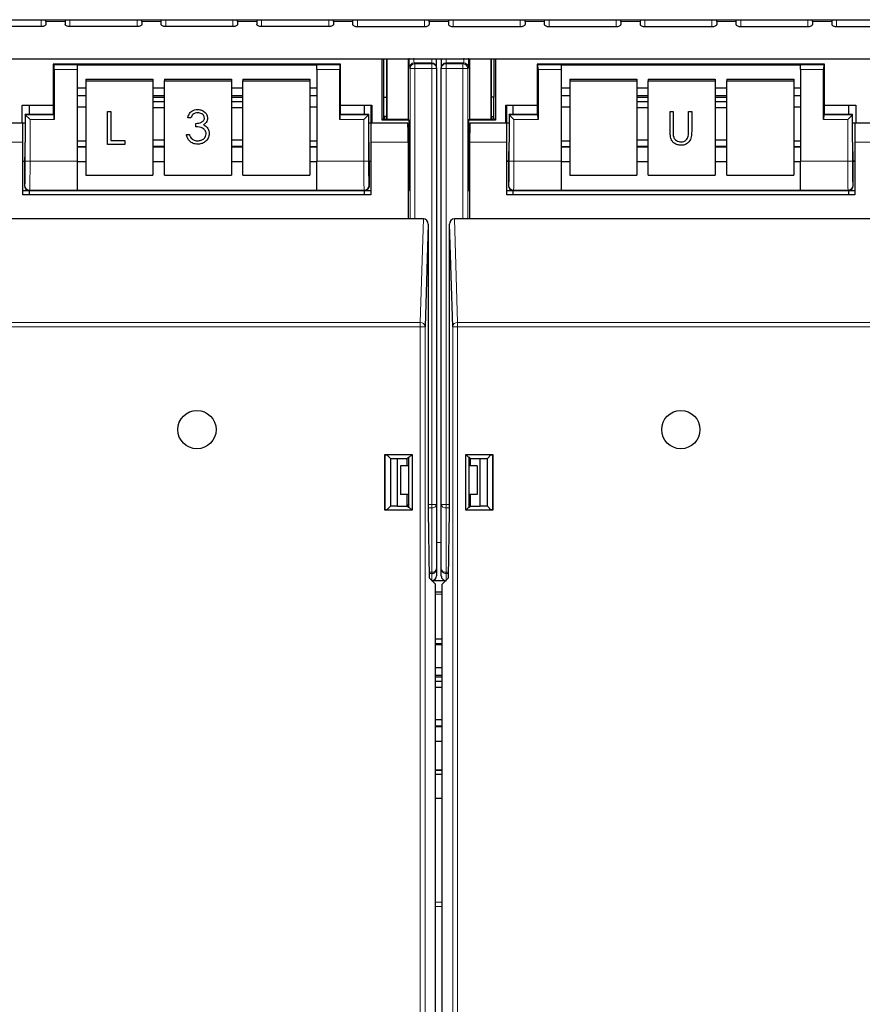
# Paper-space layout 'Blatt3' of a CAD drawing. Header units: millimetres. Extents: x 5 to 418, y 2 to 292.
# Tile 7 of 75: x 91 to 106, y 111 to 128. Entities that reach past the tile are written whole.
import ezdxf

# ---------------------------------------------------------------- set-up
doc = ezdxf.new("R2010")
doc.units = ezdxf.units.MM

psp = doc.layouts.new('Blatt3')

# ---------------------------------------------------------------- linework, layer by layer
at = {"color": 7, "linetype": 'Continuous', "lineweight": 25}
for p, q in [((71.2471, 128.1642), (125.0805, 128.1642)), ((91.3305, 128.133), (91.3305, 128.1642)), ((91.3305, 128.133), (91.3305, 128.0807)), ((91.6638, 128.1642), (91.6638, 128.133)), ((91.6638, 128.133), (91.6638, 128.0807)), ((92.9971, 128.133), (92.9971, 128.1642)), ((92.9971, 128.133), (92.9971, 128.0807)), ((93.3305, 128.1642), (93.3305, 128.133)), ((93.3305, 128.133), (93.3305, 128.0807)), ((94.6638, 128.133), (94.6638, 128.1642)), ((94.6638, 128.133), (94.6638, 128.0807)), ((94.9971, 128.1642), (94.9971, 128.133)), ((94.9971, 128.133), (94.9971, 128.0807)), ((96.3305, 128.133), (96.3305, 128.1642)), ((96.3305, 128.133), (96.3305, 128.0807)), ((96.6638, 128.1642), (96.6638, 128.133)), ((96.6638, 128.133), (96.6638, 128.0807)), ((97.9971, 128.133), (97.9971, 128.1642)), ((97.9971, 128.133), (97.9971, 128.0807)), ((98.3305, 128.1642), (98.3305, 128.133)), ((98.3305, 128.133), (98.3305, 128.0807)), ((99.6638, 128.133), (99.6638, 128.1642)), ((99.6638, 128.133), (99.6638, 128.0807)), ((99.9971, 128.1642), (99.9971, 128.133)), ((99.9971, 128.133), (99.9971, 128.0807)), ((101.3305, 128.133), (101.3305, 128.1642)), ((101.3305, 128.133), (101.3305, 128.0807)), ((101.6638, 128.1642), (101.6638, 128.133)), ((101.6638, 128.133), (101.6638, 128.0807)), ((102.9971, 128.133), (102.9971, 128.1642)), ((102.9971, 128.133), (102.9971, 128.0807)), ((103.3305, 128.1642), (103.3305, 128.133)), ((103.3305, 128.133), (103.3305, 128.0807)), ((104.6638, 128.133), (104.6638, 128.1642)), ((104.6638, 128.133), (104.6638, 128.0807)), ((104.9971, 128.1642), (104.9971, 128.133)), ((104.9971, 128.133), (104.9971, 128.0807)), ((91.2471, 128.0454), (90.0805, 128.0454)), ((92.9138, 128.0454), (91.7471, 128.0454)), ((94.5805, 128.0454), (93.4138, 128.0454)), ((96.2471, 128.0454), (95.0805, 128.0454)), ((96.7471, 128.0454), (97.9138, 128.0454)), ((98.4138, 128.0454), (99.5805, 128.0454)), ((100.0805, 128.0454), (101.2471, 128.0454)), ((101.7471, 128.0454), (102.9138, 128.0454)), ((103.4138, 128.0454), (104.5805, 128.0454)), ((105.0805, 128.0454), (106.2471, 128.0454)), ((75.3305, 127.4819), (120.9971, 127.4819)), ((97.1775, 126.4152), (97.1775, 127.4819)), ((97.2055, 126.815), (97.2055, 127.4819)), ((97.2504, 127.4819), (97.2504, 126.4341)), ((97.2592, 127.4819), (97.2592, 126.4341)), ((97.6289, 127.4819), (97.6289, 126.4334)), ((98.1221, 127.3287), (98.1221, 127.4819)), ((98.2055, 127.4819), (98.2055, 127.3287)), ((98.6987, 127.4819), (98.6987, 126.4334)), ((99.0684, 127.4819), (99.0684, 126.4341)), ((99.0772, 126.4341), (99.0772, 127.4819)), ((99.1221, 127.4819), (99.1221, 126.815)), ((99.15, 127.4819), (99.15, 126.4152)), ((91.4555, 127.3931), (91.4555, 126.6771)), ((91.47, 127.3786), (91.4555, 127.3931)), ((96.4555, 127.3931), (91.4555, 127.3931)), ((91.4715, 127.2952), (91.4715, 126.4286)), ((91.8721, 127.38), (96.0388, 127.38)), ((91.8721, 127.38), (91.8721, 127.3786)), ((91.8721, 127.3786), (91.8721, 127.2952)), ((91.8721, 127.2952), (91.8721, 125.7005)), ((96.0388, 127.38), (96.0388, 127.3786)), ((96.0388, 127.2952), (96.0388, 127.3786)), ((96.0388, 127.2952), (96.0388, 125.7005)), ((96.4395, 126.4286), (96.4395, 127.2952)), ((96.4409, 127.3786), (96.4555, 127.3931)), ((96.4555, 126.6771), (96.4555, 127.3931)), ((98.1221, 127.3287), (98.1221, 127.3156)), ((98.1221, 127.3156), (98.1221, 119.7322)), ((98.2055, 127.3156), (98.2055, 127.3287)), ((98.2055, 119.7322), (98.2055, 127.3156)), ((99.8721, 127.3931), (99.8721, 126.6771)), ((99.8867, 127.3786), (99.8721, 127.3931)), ((104.8721, 127.3931), (99.8721, 127.3931)), ((99.8881, 127.2952), (99.8881, 126.4286)), ((100.2888, 127.38), (104.4555, 127.38)), ((100.2888, 127.38), (100.2888, 127.3786)), ((100.2888, 127.3786), (100.2888, 127.2952)), ((100.2888, 127.2952), (100.2888, 125.7005)), ((104.4555, 127.38), (104.4555, 127.3786)), ((104.4555, 127.2952), (104.4555, 127.3786)), ((104.4555, 127.2952), (104.4555, 125.7005)), ((104.8561, 126.4286), (104.8561, 127.2952)), ((104.8576, 127.3786), (104.8721, 127.3931)), ((104.8721, 126.6771), (104.8721, 127.3931)), ((92.0221, 127.1282), (93.1888, 127.1282)), ((92.0221, 127.1282), (92.0221, 127.0993)), ((92.0221, 127.0993), (93.1888, 127.0993)), ((92.0221, 127.0993), (92.0221, 125.4579)), ((93.1888, 127.1282), (93.1888, 127.0993)), ((93.1888, 127.0993), (93.1888, 125.4579)), ((93.3888, 127.1282), (94.5555, 127.1282)), ((93.3888, 127.1282), (93.3888, 127.0993)), ((93.3888, 127.0993), (94.5555, 127.0993)), ((93.3888, 125.4579), (93.3888, 127.0993)), ((94.5555, 127.1282), (94.5555, 127.0993)), ((94.5555, 127.0993), (94.5555, 125.4579)), ((94.7555, 127.1282), (95.9221, 127.1282)), ((94.7555, 127.1282), (94.7555, 127.0993)), ((94.7555, 127.0993), (95.9221, 127.0993)), ((94.7555, 125.4579), (94.7555, 127.0993)), ((95.9221, 127.1282), (95.9221, 127.0993)), ((95.9221, 127.0993), (95.9221, 125.4579)), ((100.4388, 127.1282), (100.4388, 127.0993)), ((100.4388, 127.1282), (101.6055, 127.1282)), ((100.4388, 127.0993), (101.6055, 127.0993)), ((100.4388, 127.0993), (100.4388, 125.4579)), ((101.6055, 127.1282), (101.6055, 127.0993)), ((101.6055, 127.0993), (101.6055, 125.4579)), ((101.8055, 127.1282), (102.9721, 127.1282)), ((101.8055, 127.1282), (101.8055, 127.0993)), ((101.8055, 127.0993), (102.9721, 127.0993)), ((101.8055, 125.4579), (101.8055, 127.0993)), ((102.9721, 127.1282), (102.9721, 127.0993)), ((102.9721, 127.0993), (102.9721, 125.4579)), ((103.1721, 127.1282), (104.3388, 127.1282)), ((103.1721, 127.1282), (103.1721, 127.0993)), ((103.1721, 127.0993), (104.3388, 127.0993)), ((103.1721, 125.4579), (103.1721, 127.0993)), ((104.3388, 127.1282), (104.3388, 127.0993)), ((104.3388, 127.0993), (104.3388, 125.4579)), ((91.8721, 126.98), (92.0221, 126.98)), ((93.1888, 126.98), (93.3888, 126.98)), ((94.5555, 126.98), (94.7555, 126.98)), ((95.9221, 126.98), (96.0388, 126.98)), ((100.2888, 126.98), (100.4388, 126.98)), ((101.6055, 126.98), (101.8055, 126.98)), ((102.9721, 126.98), (103.1721, 126.98)), ((104.3388, 126.98), (104.4555, 126.98)), ((91.8721, 126.8464), (92.0221, 126.8464)), ((93.1888, 126.8464), (93.3888, 126.8464)), ((93.3888, 126.8134), (93.1888, 126.8134)), ((94.5555, 126.8464), (94.7555, 126.8464)), ((94.7555, 126.8134), (94.5555, 126.8134)), ((95.9221, 126.8464), (96.0388, 126.8464)), ((97.2072, 126.4449), (97.2055, 126.815)), ((97.2055, 126.815), (97.2504, 126.815)), ((99.1221, 126.815), (99.0772, 126.815)), ((99.1204, 126.4449), (99.1221, 126.815)), ((100.2888, 126.8464), (100.4388, 126.8464)), ((101.6055, 126.8464), (101.8055, 126.8464)), ((101.8055, 126.8134), (101.6055, 126.8134)), ((102.9721, 126.8464), (103.1721, 126.8464)), ((103.1721, 126.8134), (102.9721, 126.8134)), ((104.3388, 126.8464), (104.4555, 126.8464)), ((90.9138, 126.6771), (91.4555, 126.6771)), ((90.9138, 126.3672), (90.9138, 126.6771)), ((91.0388, 126.6771), (91.0388, 126.5145)), ((91.4555, 126.6771), (91.4555, 126.5265)), ((91.8721, 126.6478), (92.0221, 126.6478)), ((92.3974, 126.5691), (92.458, 126.5691)), ((92.3974, 126.5688), (92.3974, 126.5691)), ((92.3974, 126.5688), (92.458, 126.5688)), ((92.3974, 125.9944), (92.3974, 126.5688)), ((92.458, 126.5688), (92.458, 126.5691)), ((92.458, 126.5688), (92.458, 126.0615)), ((93.3888, 126.7374), (93.1888, 126.7374)), ((93.1888, 126.6349), (93.3888, 126.6349)), ((93.9687, 126.6027), (93.9687, 126.603)), ((94.7555, 126.7374), (94.5555, 126.7374)), ((94.5555, 126.6349), (94.7555, 126.6349)), ((95.9221, 126.6478), (96.0388, 126.6478)), ((96.4555, 126.5265), (96.4555, 126.6771)), ((96.4555, 126.6771), (96.9971, 126.6771)), ((96.8721, 126.5145), (96.8721, 126.6771)), ((96.9858, 126.3672), (96.9858, 126.6771)), ((96.9971, 126.6771), (96.9971, 126.3672)), ((99.3305, 126.6771), (99.8721, 126.6771)), ((99.3305, 126.3672), (99.3305, 126.6771)), ((99.3418, 126.6771), (99.3418, 126.3672)), ((99.4555, 126.5145), (99.4555, 126.6771)), ((99.8721, 126.6771), (99.8721, 126.5265)), ((100.2888, 126.6478), (100.4388, 126.6478)), ((101.8055, 126.7374), (101.6055, 126.7374)), ((101.6055, 126.6349), (101.8055, 126.6349)), ((102.1867, 126.5691), (102.239, 126.5691)), ((102.1867, 126.5688), (102.1867, 126.5691)), ((102.1867, 126.5688), (102.239, 126.5688)), ((102.1867, 126.2219), (102.1867, 126.5688)), ((102.239, 126.5688), (102.239, 126.5691)), ((102.239, 126.5688), (102.239, 126.2246)), ((102.5082, 126.5691), (102.5606, 126.5691)), ((102.5082, 126.5688), (102.5082, 126.5691)), ((102.5082, 126.2246), (102.5082, 126.5688)), ((102.5082, 126.5688), (102.5606, 126.5688)), ((102.5606, 126.5688), (102.5606, 126.5691)), ((102.5606, 126.5688), (102.5606, 126.2219)), ((103.1721, 126.7374), (102.9721, 126.7374)), ((102.9721, 126.6349), (103.1721, 126.6349)), ((104.3388, 126.6478), (104.4555, 126.6478)), ((104.8721, 126.5265), (104.8721, 126.6771)), ((104.8721, 126.6771), (105.4138, 126.6771)), ((105.2888, 126.6771), (105.2888, 126.5145)), ((105.4138, 126.6771), (105.4138, 126.3672)), ((91.4555, 126.5145), (90.9674, 126.5145)), ((90.97, 126.5119), (90.9674, 126.5145)), ((90.9674, 126.5145), (90.9674, 126.0339)), ((91.0533, 126.4286), (90.97, 126.5119)), ((91.47, 126.5119), (91.4555, 126.5265)), ((91.4555, 126.5265), (91.4555, 126.5145)), ((93.7951, 126.4554), (93.7951, 126.4557)), ((93.8474, 126.4554), (93.7951, 126.4554)), ((94.1391, 126.4534), (94.1391, 126.4537)), ((96.4409, 126.5119), (96.4555, 126.5265)), ((96.4555, 126.5145), (96.4555, 126.5265)), ((96.9435, 126.5145), (96.4555, 126.5145)), ((96.9409, 126.5119), (96.8576, 126.4286)), ((96.9409, 126.5119), (96.9435, 126.5145)), ((96.9435, 126.0339), (96.9435, 126.5145)), ((97.1775, 126.4152), (97.2072, 126.4449)), ((97.6471, 126.4152), (97.1775, 126.4152)), ((97.2072, 126.4449), (97.2197, 126.4449)), ((97.2199, 126.4832), (97.2197, 126.4449)), ((97.2197, 126.4449), (97.2305, 126.4341)), ((97.2504, 126.4832), (97.2199, 126.4832)), ((97.2305, 126.4341), (97.6282, 126.4341)), ((97.6471, 126.4152), (97.6282, 126.4341)), ((97.6471, 125.1931), (97.6471, 126.4152)), ((98.6994, 126.4341), (98.6805, 126.4152)), ((98.6805, 126.4152), (98.6805, 125.1931)), ((99.15, 126.4152), (98.6805, 126.4152)), ((98.6994, 126.4341), (99.0971, 126.4341)), ((99.0772, 126.4832), (99.1077, 126.4832)), ((99.0971, 126.4341), (99.1079, 126.4449)), ((99.1077, 126.4832), (99.1079, 126.4449)), ((99.1204, 126.4449), (99.1079, 126.4449)), ((99.15, 126.4152), (99.1204, 126.4449)), ((99.384, 126.5145), (99.384, 126.0339)), ((99.3867, 126.5119), (99.384, 126.5145)), ((99.8721, 126.5145), (99.384, 126.5145)), ((99.47, 126.4286), (99.3867, 126.5119)), ((99.8867, 126.5119), (99.8721, 126.5265)), ((99.8721, 126.5265), (99.8721, 126.5145)), ((104.8576, 126.5119), (104.8721, 126.5265)), ((104.8721, 126.5145), (104.8721, 126.5265)), ((105.3602, 126.5145), (104.8721, 126.5145)), ((105.3576, 126.5119), (105.2742, 126.4286)), ((105.3576, 126.5119), (105.3602, 126.5145)), ((105.3602, 126.0339), (105.3602, 126.5145)), ((90.9305, 126.3672), (90.288, 126.3672)), ((90.9674, 126.3672), (90.9305, 126.3672)), ((90.9305, 126.0339), (90.9305, 126.3672)), ((93.9372, 126.3596), (93.9372, 126.3599)), ((93.9372, 126.3007), (93.9372, 126.3596)), ((94.1342, 126.2862), (94.1342, 126.2865)), ((96.9805, 126.3672), (96.9435, 126.3672)), ((96.9805, 126.3672), (96.9805, 126.0339)), ((97.6229, 126.3672), (96.9805, 126.3672)), ((99.3471, 126.3672), (98.7047, 126.3672)), ((99.384, 126.3672), (99.3471, 126.3672)), ((99.3471, 126.0339), (99.3471, 126.3672)), ((105.3971, 126.3672), (105.3602, 126.3672)), ((105.3971, 126.3672), (105.3971, 126.0339)), ((106.0396, 126.3672), (105.3971, 126.3672)), ((92.458, 126.0618), (92.7005, 126.0618)), ((92.458, 126.0615), (92.7005, 126.0615)), ((92.7005, 126.0615), (92.7005, 126.0618)), ((92.7005, 126.0615), (92.7005, 125.9944)), ((93.3888, 126.067), (93.1888, 126.067)), ((93.7727, 126.1684), (93.825, 126.1684)), ((93.7727, 126.1682), (93.7727, 126.1684)), ((93.7727, 126.1682), (93.825, 126.1682)), ((93.825, 126.1682), (93.825, 126.1684)), ((93.8707, 126.0888), (93.8707, 126.089)), ((93.9682, 126.0577), (93.9682, 126.058)), ((94.169, 126.1842), (94.169, 126.1844)), ((94.7555, 126.067), (94.5555, 126.067)), ((101.8055, 126.067), (101.6055, 126.067)), ((102.2413, 126.1482), (102.2413, 126.1485)), ((102.5023, 126.1354), (102.5023, 126.1357)), ((103.1721, 126.067), (102.9721, 126.067)), ((90.9305, 125.1172), (90.9305, 126.0339)), ((92.0221, 126.0495), (91.8721, 126.0495)), ((92.0221, 125.9529), (91.8721, 125.9529)), ((92.7005, 125.9944), (92.3974, 125.9944)), ((93.1888, 125.9645), (93.3888, 125.9645)), ((93.3888, 125.9529), (93.1888, 125.9529)), ((94.5555, 125.9645), (94.7555, 125.9645)), ((94.7555, 125.9529), (94.5555, 125.9529)), ((96.0388, 126.0495), (95.9221, 126.0495)), ((96.0388, 125.9529), (95.9221, 125.9529)), ((96.9805, 126.0339), (96.9805, 125.1172)), ((97.6287, 126.0339), (97.6287, 124.7006)), ((98.6988, 126.0339), (98.6988, 124.7006)), ((99.3471, 125.1172), (99.3471, 126.0339)), ((100.4388, 126.0495), (100.2888, 126.0495)), ((100.4388, 125.9529), (100.2888, 125.9529)), ((101.6055, 125.9645), (101.8055, 125.9645)), ((101.8055, 125.9529), (101.6055, 125.9529)), ((102.3764, 126.0385), (102.3764, 126.0388)), ((102.9721, 125.9645), (103.1721, 125.9645)), ((103.1721, 125.9529), (102.9721, 125.9529)), ((104.4555, 126.0495), (104.3388, 126.0495)), ((104.4555, 125.9529), (104.3388, 125.9529)), ((105.3971, 126.0339), (105.3971, 125.1172)), ((90.9305, 125.7006), (90.9616, 125.7006)), ((90.9555, 125.7006), (90.9555, 125.2764)), ((91.8721, 125.7005), (91.8721, 125.2006)), ((91.8721, 125.6976), (92.0221, 125.6976)), ((93.1888, 125.6976), (93.3888, 125.6976)), ((94.5555, 125.6976), (94.7555, 125.6976)), ((95.9221, 125.6976), (96.0388, 125.6976)), ((96.0388, 125.2006), (96.0388, 125.7005)), ((96.9493, 125.7006), (96.9805, 125.7006)), ((96.9555, 125.2764), (96.9555, 125.7006)), ((99.3471, 125.7006), (99.3782, 125.7006)), ((99.3721, 125.7006), (99.3471, 125.7006)), ((99.3721, 125.7006), (99.3721, 125.2764)), ((100.2888, 125.7005), (100.2888, 125.2006)), ((100.2888, 125.6976), (100.4388, 125.6976)), ((101.6055, 125.6976), (101.8055, 125.6976)), ((102.9721, 125.6976), (103.1721, 125.6976)), ((104.3388, 125.6976), (104.4555, 125.6976)), ((104.4555, 125.2006), (104.4555, 125.7005)), ((105.366, 125.7006), (105.3971, 125.7006)), ((105.3721, 125.2764), (105.3721, 125.7006)), ((105.3971, 125.7006), (105.3721, 125.7006)), ((92.0221, 125.4579), (93.1888, 125.4579)), ((93.3888, 125.4579), (94.5555, 125.4579)), ((94.7555, 125.4579), (95.9221, 125.4579)), ((100.4388, 125.4579), (101.6055, 125.4579)), ((101.8055, 125.4579), (102.9721, 125.4579)), ((103.1721, 125.4579), (104.3388, 125.4579)), ((91.8721, 125.2006), (91.8721, 125.1995)), ((91.8721, 125.1995), (96.0388, 125.1995)), ((96.0388, 125.2006), (96.0388, 125.1995)), ((100.2888, 125.2006), (100.2888, 125.1995)), ((100.2888, 125.1995), (104.4555, 125.1995)), ((104.4555, 125.2006), (104.4555, 125.1995)), ((90.9305, 125.1931), (91.0388, 125.1931)), ((96.9805, 125.1172), (90.9305, 125.1172)), ((91.0388, 125.1931), (91.0388, 125.1172)), ((91.0388, 125.1931), (96.8721, 125.1931)), ((96.8721, 125.1172), (96.8721, 125.1931)), ((96.8721, 125.1931), (96.9805, 125.1931)), ((97.6287, 125.1931), (97.6471, 125.1931)), ((98.6805, 125.1931), (98.6988, 125.1931)), ((99.3471, 125.1931), (99.4554, 125.1931)), ((105.3971, 125.1172), (99.3471, 125.1172)), ((99.4554, 125.1931), (105.2888, 125.1931)), ((99.4555, 125.1172), (99.4555, 125.1931)), ((105.2888, 125.1931), (105.2888, 125.1172)), ((105.2888, 125.1931), (105.3971, 125.1931)), ((97.6287, 124.7006), (90.2822, 124.7006)), ((97.8948, 124.7006), (97.6287, 124.7006)), ((98.6988, 124.7006), (98.4327, 124.7006)), ((106.0454, 124.7006), (98.6988, 124.7006)), ((97.9775, 124.6052), (97.9236, 122.8242)), ((97.9775, 124.6052), (97.9775, 119.6172)), ((98.404, 122.8242), (98.3501, 124.6052)), ((98.3501, 119.6172), (98.3501, 124.6052)), ((97.2264, 120.6028), (97.6977, 120.6028)), ((97.2264, 119.6316), (97.2264, 120.6028)), ((97.2264, 120.6028), (97.2323, 120.597)), ((97.2323, 120.597), (97.2577, 120.597)), ((97.2323, 119.6374), (97.2323, 120.597)), ((97.3209, 120.5339), (97.2577, 120.597)), ((97.6977, 120.6028), (97.6424, 120.5476)), ((97.6977, 120.6028), (97.6977, 119.6316)), ((98.6299, 119.6316), (98.6299, 120.6028)), ((98.6299, 120.6028), (99.1011, 120.6028)), ((98.6299, 120.6028), (98.6852, 120.5476)), ((99.0699, 120.597), (99.0067, 120.5339)), ((99.0699, 120.597), (99.0953, 120.597)), ((99.1011, 120.6028), (99.0953, 120.597)), ((99.0953, 120.597), (99.0953, 119.6374)), ((99.1011, 120.6028), (99.1011, 119.6316)), ((97.3209, 120.5339), (97.4455, 120.5339)), ((97.3209, 120.5339), (97.3209, 119.7006)), ((97.4455, 120.5339), (97.6121, 120.531)), ((97.4455, 119.7006), (97.4455, 120.5339)), ((97.4971, 120.4059), (97.4971, 119.9059)), ((97.6424, 120.4059), (97.4971, 120.4059)), ((97.6287, 120.5476), (97.6121, 120.531)), ((97.6121, 120.4059), (97.6121, 120.531)), ((97.6424, 120.5476), (97.6287, 120.5476)), ((97.6424, 119.6869), (97.6424, 120.5476)), ((98.6852, 120.5476), (98.6852, 119.6869)), ((98.6988, 120.5476), (98.6852, 120.5476)), ((98.8305, 120.4059), (98.6852, 120.4059)), ((98.6988, 120.5476), (98.7154, 120.531)), ((98.7154, 120.531), (98.8821, 120.5339)), ((98.7154, 120.4059), (98.7154, 120.531)), ((98.8305, 120.4059), (98.8305, 119.9059)), ((98.8821, 120.5339), (99.0067, 120.5339)), ((98.8821, 119.7006), (98.8821, 120.5339)), ((99.0067, 119.7006), (99.0067, 120.5339)), ((97.6424, 119.9059), (97.4971, 119.9059)), ((97.6121, 119.7035), (97.6121, 119.9059)), ((98.8305, 119.9059), (98.6852, 119.9059)), ((98.7154, 119.7035), (98.7154, 119.9059)), ((97.6424, 119.7344), (97.6121, 119.7042)), ((98.1221, 119.7322), (98.1221, 118.6137)), ((98.2055, 118.6137), (98.2055, 119.7322)), ((98.7154, 119.7042), (98.6852, 119.7344)), ((97.2264, 119.6316), (97.2323, 119.6374)), ((97.6977, 119.6316), (97.2264, 119.6316)), ((97.2577, 119.6374), (97.2323, 119.6374)), ((97.2577, 119.6374), (97.3209, 119.7006)), ((97.4455, 119.7006), (97.3209, 119.7006)), ((97.4455, 119.7006), (97.6121, 119.7035)), ((97.6121, 119.7035), (97.6287, 119.6869)), ((97.6287, 119.6869), (97.6424, 119.6869)), ((97.6977, 119.6316), (97.6424, 119.6869)), ((97.9775, 119.6172), (97.9978, 118.4535)), ((98.3298, 118.4535), (98.3501, 119.6172)), ((98.6299, 119.6316), (98.6852, 119.6869)), ((99.1011, 119.6316), (98.6299, 119.6316)), ((98.6852, 119.6869), (98.6988, 119.6869)), ((98.7154, 119.7035), (98.6988, 119.6869)), ((98.7154, 119.7035), (98.8821, 119.7006)), ((99.0067, 119.7006), (98.8821, 119.7006)), ((99.0067, 119.7006), (99.0699, 119.6374)), ((99.0953, 119.6374), (99.0699, 119.6374)), ((99.1011, 119.6316), (99.0953, 119.6374)), ((98.1221, 118.6137), (98.1221, 118.4893)), ((98.2055, 118.4893), (98.2055, 118.6137)), ((98.1055, 118.3458), (97.9978, 118.4535)), ((98.2822, 118.4059), (98.0454, 118.4059)), ((98.2221, 118.3458), (98.3298, 118.4535)), ((98.1055, 104.7839), (98.1055, 118.3458)), ((98.2221, 118.2059), (98.1055, 118.2059)), ((98.2221, 104.7839), (98.2221, 118.3458)), ((98.1055, 117.3933), (98.2221, 117.3933)), ((98.2221, 117.3098), (98.1055, 117.3098)), ((98.1055, 117.2967), (98.2221, 117.2967)), ((98.1055, 116.8967), (98.2221, 116.8967)), ((98.1055, 116.763), (98.2221, 116.763)), ((98.2221, 116.7301), (98.1055, 116.7301)), ((98.2221, 116.6541), (98.1055, 116.6541)), ((98.1055, 116.5516), (98.2221, 116.5516)), ((98.2221, 115.9837), (98.1055, 115.9837)), ((98.1055, 115.8812), (98.2221, 115.8812)), ((98.2221, 115.8695), (98.1055, 115.8695)), ((98.1055, 115.6143), (98.2221, 115.6143)), ((98.1055, 115.1162), (98.2221, 115.1162)), ((98.1055, 115.1098), (98.2221, 115.1098)), ((98.2221, 115.0339), (98.1055, 115.0339)), ((98.2221, 114.6172), (98.1055, 114.6172))]:
    psp.add_line(p, q, dxfattribs=at)
at = {"color": 7, "linetype": 'Continuous', "lineweight": 18}
for p, q in [((91.2471, 128.1642), (91.2471, 128.0454)), ((91.3305, 128.133), (91.6638, 128.133)), ((91.7471, 128.1642), (91.7471, 128.0454)), ((92.9138, 128.1642), (92.9138, 128.0454)), ((92.9971, 128.133), (93.3305, 128.133)), ((93.4138, 128.1642), (93.4138, 128.0454)), ((94.5805, 128.1642), (94.5805, 128.0454)), ((94.6638, 128.133), (94.9971, 128.133)), ((95.0805, 128.1642), (95.0805, 128.0454)), ((96.2471, 128.1642), (96.2471, 128.0454)), ((96.3305, 128.133), (96.6638, 128.133)), ((96.7471, 128.1642), (96.7471, 128.0454)), ((97.9138, 128.1642), (97.9138, 128.0454)), ((97.9971, 128.133), (98.3305, 128.133)), ((98.4138, 128.1642), (98.4138, 128.0454)), ((99.5805, 128.1642), (99.5805, 128.0454)), ((99.6638, 128.133), (99.9971, 128.133)), ((100.0805, 128.1642), (100.0805, 128.0454)), ((101.2471, 128.1642), (101.2471, 128.0454)), ((101.3305, 128.133), (101.6638, 128.133)), ((101.7471, 128.1642), (101.7471, 128.0454)), ((102.9138, 128.1642), (102.9138, 128.0454)), ((102.9971, 128.133), (103.3305, 128.133)), ((103.4138, 128.1642), (103.4138, 128.0454)), ((104.5805, 128.1642), (104.5805, 128.0454)), ((104.6638, 128.133), (104.9971, 128.133)), ((105.0805, 128.1642), (105.0805, 128.0454)), ((98.0388, 127.412), (98.0388, 127.4819)), ((98.2888, 127.4819), (98.2888, 127.412)), ((91.47, 127.3786), (91.8721, 127.3786)), ((91.8721, 127.2952), (91.4715, 127.2952)), ((96.0388, 127.3786), (96.4409, 127.3786)), ((96.4395, 127.2952), (96.0388, 127.2952)), ((97.6624, 127.3156), (97.6492, 127.3287)), ((97.7457, 127.3156), (97.6624, 127.3156)), ((97.6624, 124.7006), (97.6624, 127.3156)), ((97.7325, 127.412), (97.7457, 127.3989)), ((98.0388, 127.412), (97.7325, 127.412)), ((97.7457, 127.3156), (97.7457, 127.3989)), ((97.7457, 127.3989), (98.0388, 127.3989)), ((97.7457, 127.3156), (97.7457, 124.7006)), ((98.0388, 127.3156), (97.7457, 127.3156)), ((98.0388, 127.3989), (98.0388, 127.412)), ((98.0388, 127.3156), (98.0388, 127.3989)), ((98.0388, 119.7322), (98.0388, 127.3156)), ((98.1221, 127.3156), (98.0388, 127.3156)), ((98.2888, 127.3156), (98.2055, 127.3156)), ((98.2888, 127.412), (98.2888, 127.3989)), ((98.595, 127.412), (98.2888, 127.412)), ((98.2888, 127.3989), (98.5819, 127.3989)), ((98.2888, 127.3989), (98.2888, 127.3156)), ((98.2888, 127.3156), (98.2888, 119.7322)), ((98.5819, 127.3156), (98.2888, 127.3156)), ((98.5819, 127.3989), (98.595, 127.412)), ((98.5819, 127.3989), (98.5819, 127.3156)), ((98.5819, 124.7006), (98.5819, 127.3156)), ((98.6652, 127.3156), (98.5819, 127.3156)), ((98.6784, 127.3287), (98.6652, 127.3156)), ((98.6652, 127.3156), (98.6652, 124.7006)), ((99.8867, 127.3786), (100.2888, 127.3786)), ((100.2888, 127.2952), (99.8881, 127.2952)), ((104.4555, 127.3786), (104.8576, 127.3786)), ((104.8561, 127.2952), (104.4555, 127.2952)), ((91.8721, 126.8484), (92.0221, 126.8484)), ((93.1888, 126.8484), (93.3888, 126.8484)), ((94.5555, 126.8484), (94.7555, 126.8484)), ((95.9221, 126.8484), (96.0388, 126.8484)), ((100.2888, 126.8484), (100.4388, 126.8484)), ((101.6055, 126.8484), (101.8055, 126.8484)), ((102.9721, 126.8484), (103.1721, 126.8484)), ((104.3388, 126.8484), (104.4555, 126.8484)), ((90.97, 125.7005), (90.97, 126.5119)), ((90.97, 126.5119), (91.47, 126.5119)), ((91.0533, 126.4286), (91.0533, 125.7005)), ((91.4715, 126.4286), (91.0533, 126.4286)), ((96.8576, 126.4286), (96.4395, 126.4286)), ((96.4409, 126.5119), (96.9409, 126.5119)), ((96.8576, 125.7005), (96.8576, 126.4286)), ((96.9409, 126.5119), (96.9409, 125.7005)), ((99.3867, 125.7005), (99.3867, 126.5119)), ((99.3867, 126.5119), (99.8867, 126.5119)), ((99.47, 126.4286), (99.47, 125.7005)), ((99.8881, 126.4286), (99.47, 126.4286)), ((105.2742, 126.4286), (104.8561, 126.4286)), ((104.8576, 126.5119), (105.3576, 126.5119)), ((105.2742, 125.7005), (105.2742, 126.4286)), ((105.3576, 126.5119), (105.3576, 125.7005)), ((90.9305, 126.0339), (90.2822, 126.0339)), ((91.8721, 125.9451), (92.0221, 125.9451)), ((93.1888, 125.9451), (93.3888, 125.9451)), ((94.5555, 125.9451), (94.7555, 125.9451)), ((95.9221, 125.9451), (96.0388, 125.9451)), ((97.6287, 126.0339), (96.9805, 126.0339)), ((99.3471, 126.0339), (98.6988, 126.0339)), ((100.2888, 125.9451), (100.4388, 125.9451)), ((101.6055, 125.9451), (101.8055, 125.9451)), ((102.9721, 125.9451), (103.1721, 125.9451)), ((104.3388, 125.9451), (104.4555, 125.9451)), ((106.0454, 126.0339), (105.3971, 126.0339)), ((91.0533, 125.7005), (90.97, 125.7005)), ((91.0533, 125.7005), (91.8721, 125.7005)), ((96.0388, 125.7005), (96.8576, 125.7005)), ((96.9409, 125.7005), (96.8576, 125.7005)), ((99.47, 125.7005), (99.3867, 125.7005)), ((99.47, 125.7005), (100.2888, 125.7005)), ((104.4555, 125.7005), (105.2742, 125.7005)), ((105.3576, 125.7005), (105.2742, 125.7005)), ((90.9555, 125.2764), (90.9629, 125.2839)), ((91.0462, 125.2006), (91.0388, 125.1931)), ((91.8721, 125.2006), (91.0462, 125.2006)), ((96.8647, 125.2006), (96.0388, 125.2006)), ((96.8721, 125.1931), (96.8647, 125.2006)), ((96.948, 125.2839), (96.9555, 125.2764)), ((99.3721, 125.2764), (99.3795, 125.2839)), ((99.4629, 125.2006), (99.4554, 125.1931)), ((100.2888, 125.2006), (99.4629, 125.2006)), ((105.2814, 125.2006), (104.4555, 125.2006)), ((105.2888, 125.1931), (105.2814, 125.2006)), ((105.3647, 125.2839), (105.3721, 125.2764)), ((97.8403, 122.8963), (97.8948, 124.7006)), ((98.4327, 124.7006), (98.4873, 122.8963)), ((90.0706, 122.8963), (97.8403, 122.8963)), ((97.8403, 122.8242), (90.0706, 122.8242)), ((97.8403, 122.8242), (97.8403, 122.8963)), ((97.8403, 104.6021), (97.8403, 122.8242)), ((97.8403, 122.8242), (97.9236, 122.8242)), ((97.9236, 122.8242), (97.9236, 104.6021)), ((98.4873, 122.8242), (98.404, 122.8242)), ((98.404, 104.6021), (98.404, 122.8242)), ((98.4873, 122.8242), (98.4873, 122.8963)), ((98.4873, 122.8963), (106.257, 122.8963)), ((98.4873, 122.8242), (98.4873, 104.6021)), ((106.257, 122.8242), (98.4873, 122.8242)), ((97.9775, 119.7322), (98.0388, 119.7322)), ((98.1221, 119.7322), (98.0388, 119.7322)), ((98.0388, 119.6733), (98.0388, 119.7322)), ((98.2888, 119.7322), (98.2055, 119.7322)), ((98.2888, 119.7322), (98.3501, 119.7322)), ((98.2888, 119.7322), (98.2888, 119.6733)), ((98.0388, 119.6733), (97.9775, 119.6733)), ((98.0388, 118.5548), (98.0388, 119.6733)), ((98.3501, 119.6733), (98.2888, 119.6733)), ((98.2888, 119.6733), (98.2888, 118.5548)), ((98.1221, 119.0726), (98.2055, 119.0726)), ((97.996, 118.5548), (98.0388, 118.5548)), ((98.0388, 118.5304), (97.9964, 118.5304)), ((98.0388, 118.5304), (98.0388, 118.5548)), ((98.0388, 118.4125), (98.0388, 118.5304)), ((98.2888, 118.5548), (98.3316, 118.5548)), ((98.2888, 118.5548), (98.2888, 118.5304)), ((98.3312, 118.5304), (98.2888, 118.5304)), ((98.2888, 118.5304), (98.2888, 118.4125)), ((98.2221, 118.1741), (98.1055, 118.1741)), ((98.1055, 116.7651), (98.2221, 116.7651)), ((98.1055, 115.8617), (98.2221, 115.8617)), ((98.1055, 112.813), (98.2221, 112.813)), ((98.2221, 112.7408), (98.1055, 112.7408))]:
    psp.add_line(p, q, dxfattribs=at)
at = {"color": 7, "linetype": 'Continuous', "lineweight": 25, "flags": 128}
for points in [[(91.3305, 128.0807), (91.3289, 128.0738), (91.3241, 128.0672), (91.3164, 128.0611), (91.306, 128.0557), (91.2934, 128.0514), (91.279, 128.0481), (91.2634, 128.0461), (91.2471, 128.0454)], [(91.7471, 128.0454), (91.7309, 128.0461), (91.7152, 128.0481), (91.7008, 128.0514), (91.6882, 128.0557), (91.6778, 128.0611), (91.6701, 128.0672), (91.6654, 128.0738), (91.6638, 128.0807)], [(92.9971, 128.0807), (92.9955, 128.0738), (92.9908, 128.0672), (92.9831, 128.0611), (92.9727, 128.0557), (92.9601, 128.0514), (92.9457, 128.0481), (92.93, 128.0461), (92.9138, 128.0454)], [(93.4138, 128.0454), (93.3975, 128.0461), (93.3819, 128.0481), (93.3675, 128.0514), (93.3549, 128.0557), (93.3445, 128.0611), (93.3368, 128.0672), (93.3321, 128.0738), (93.3305, 128.0807)], [(94.6638, 128.0807), (94.6622, 128.0738), (94.6574, 128.0672), (94.6497, 128.0611), (94.6394, 128.0557), (94.6268, 128.0514), (94.6123, 128.0481), (94.5967, 128.0461), (94.5805, 128.0454)], [(95.0805, 128.0454), (95.0642, 128.0461), (95.0486, 128.0481), (95.0342, 128.0514), (95.0215, 128.0557), (95.0112, 128.0611), (95.0035, 128.0672), (94.9987, 128.0738), (94.9971, 128.0807)], [(96.3305, 128.0807), (96.3289, 128.0738), (96.3241, 128.0672), (96.3164, 128.0611), (96.306, 128.0557), (96.2934, 128.0514), (96.279, 128.0481), (96.2634, 128.0461), (96.2471, 128.0454)], [(96.6638, 128.0807), (96.6654, 128.0738), (96.6701, 128.0672), (96.6778, 128.0611), (96.6882, 128.0557), (96.7008, 128.0514), (96.7152, 128.0481), (96.7309, 128.0461), (96.7471, 128.0454)], [(97.9138, 128.0454), (97.93, 128.0461), (97.9457, 128.0481), (97.9601, 128.0514), (97.9727, 128.0557), (97.9831, 128.0611), (97.9908, 128.0672), (97.9955, 128.0738), (97.9971, 128.0807)], [(98.3305, 128.0807), (98.3321, 128.0738), (98.3368, 128.0672), (98.3445, 128.0611), (98.3549, 128.0557), (98.3675, 128.0514), (98.3819, 128.0481), (98.3975, 128.0461), (98.4138, 128.0454)], [(99.5805, 128.0454), (99.5967, 128.0461), (99.6123, 128.0481), (99.6268, 128.0514), (99.6394, 128.0557), (99.6497, 128.0611), (99.6574, 128.0672), (99.6622, 128.0738), (99.6638, 128.0807)], [(99.9971, 128.0807), (99.9987, 128.0738), (100.0035, 128.0672), (100.0112, 128.0611), (100.0215, 128.0557), (100.0342, 128.0514), (100.0486, 128.0481), (100.0642, 128.0461), (100.0805, 128.0454)], [(101.2471, 128.0454), (101.2634, 128.0461), (101.279, 128.0481), (101.2934, 128.0514), (101.306, 128.0557), (101.3164, 128.0611), (101.3241, 128.0672), (101.3289, 128.0738), (101.3305, 128.0807)], [(101.6638, 128.0807), (101.6654, 128.0738), (101.6701, 128.0672), (101.6778, 128.0611), (101.6882, 128.0557), (101.7008, 128.0514), (101.7152, 128.0481), (101.7309, 128.0461), (101.7471, 128.0454)], [(102.9138, 128.0454), (102.93, 128.0461), (102.9457, 128.0481), (102.9601, 128.0514), (102.9727, 128.0557), (102.9831, 128.0611), (102.9908, 128.0672), (102.9955, 128.0738), (102.9971, 128.0807)], [(103.3305, 128.0807), (103.3321, 128.0738), (103.3368, 128.0672), (103.3445, 128.0611), (103.3549, 128.0557), (103.3675, 128.0514), (103.3819, 128.0481), (103.3975, 128.0461), (103.4138, 128.0454)], [(104.5805, 128.0454), (104.5967, 128.0461), (104.6123, 128.0481), (104.6268, 128.0514), (104.6394, 128.0557), (104.6497, 128.0611), (104.6574, 128.0672), (104.6622, 128.0738), (104.6638, 128.0807)], [(104.9971, 128.0807), (104.9987, 128.0738), (105.0035, 128.0672), (105.0112, 128.0611), (105.0215, 128.0557), (105.0342, 128.0514), (105.0486, 128.0481), (105.0642, 128.0461), (105.0805, 128.0454)]]:
    psp.add_lwpolyline(points, dxfattribs=at)
at = {"color": 7, "linetype": 'Continuous', "lineweight": 25}
for centre in [(93.9555, 121.0339), (102.3721, 121.0339)]:
    psp.add_circle(centre, 0.3333, dxfattribs=at)
at = {"color": 7, "linetype": 'Continuous', "lineweight": 18}
for centre, radius, start, end in [((97.7326, 127.3287), 0.0834, 90.02044, 179.97956), ((97.7457, 127.3155), 0.0834, 90.02044, 179.97956), ((98.0388, 127.3287), 0.0833, 0.00436, 90.00436), ((98.0388, 127.3156), 0.0833, 0.00436, 90.00436), ((98.2888, 127.3287), 0.0833, 89.99564, 179.99564), ((98.2888, 127.3156), 0.0833, 89.99564, 179.99564), ((98.5819, 127.3155), 0.0834, 0.02044, 89.97956), ((98.595, 127.3287), 0.0834, 0.02044, 89.97956), ((91.0462, 125.2839), 0.0834, 180.02044, 269.97956), ((96.8647, 125.2839), 0.0834, 270.02044, 359.97956), ((99.4629, 125.2839), 0.0834, 180.02044, 269.97956), ((105.2813, 125.2839), 0.0834, 270.02044, 359.97956), ((97.8447, 122.8173), 0.0792, 4.98036, 93.22421), ((98.4828, 122.8173), 0.0792, 86.77579, 175.01964), ((98.0492, 119.7469), 0.0744, 261.95053, 348.57825), ((98.2784, 119.7469), 0.0744, 191.42175, 278.04947), ((98.0492, 118.6285), 0.0744, 261.95053, 348.57825), ((98.2784, 118.6285), 0.0744, 191.42175, 278.04947), ((98.2888, 118.6138), 0.0833, 180.00436, 270.00436)]:
    psp.add_arc(centre, radius, start, end, dxfattribs=at)
at = {"color": 7, "linetype": 'Continuous', "lineweight": 25}
psp.add_arc((98.0388, 118.6138), 0.0833, 269.99564, 359.99564, dxfattribs=at)
at = {"color": 7, "linetype": 'Continuous', "lineweight": 18}
for centre, major_axis, ratio, start_param, end_param in [((97.6493, 127.4954), (0, 0.1667), 0.0174551, 1.5707963, 3.1241394), ((97.7326, 127.4954), (0, 0.0833), 0.0349101, 1.5707963, 3.1241394), ((98.595, 127.4954), (0, 0.0833), 0.0349101, 3.1590459, 4.712389), ((98.6783, 127.4954), (0, 0.1667), 0.0174551, 3.1590459, 4.712389), ((90.9628, 125.7005), (0, 0.4167), 0.0174551, 3.1590459, 4.712389), ((91.0461, 125.7005), (0, 0.5), 0.0145459, 3.1590459, 4.712389), ((96.8648, 125.7005), (0, 0.5), 0.0145459, 1.5707963, 3.1241394), ((96.9482, 125.7005), (0, 0.4167), 0.0174551, 1.5707963, 3.1241394), ((99.3794, 125.7005), (0, 0.4167), 0.0174551, 3.1590459, 4.712389), ((99.4627, 125.7005), (0, 0.5), 0.0145459, 3.1590459, 4.712389), ((105.2815, 125.7005), (0, 0.5), 0.0145459, 1.5707963, 3.1241394), ((105.3648, 125.7005), (0, 0.4167), 0.0174551, 1.5707963, 3.1241394)]:
    psp.add_ellipse(centre, major_axis=major_axis, ratio=ratio, start_param=start_param, end_param=end_param, dxfattribs=at)
at = {"color": 7, "linetype": 'Continuous', "lineweight": 25}
for centre, major_axis, ratio, start_param, end_param in [((91.47, 127.2952), (0, 0.0833), 0.0174551, 4.712389, 6.265732), ((96.4409, 127.2952), (0, 0.0833), 0.0174551, 0.0174533, 1.5707963), ((99.8867, 127.2952), (0, 0.0833), 0.0174551, 4.712389, 6.265732), ((104.8576, 127.2952), (0, 0.0833), 0.0174551, 0.0174533, 1.5707963), ((91.47, 126.4286), (0, 0.0833), 0.0174551, 4.712389, 6.265732), ((96.4409, 126.4286), (0, 0.0833), 0.0174551, 0.0174533, 1.5707963), ((99.8867, 126.4286), (0, 0.0833), 0.0174551, 4.712389, 6.265732), ((104.8576, 126.4286), (0, 0.0833), 0.0174551, 0.0174533, 1.5707963), ((97.6229, 126.0339), (0, 0.3333), 0.0174551, 4.712389, 6.2831853), ((98.7047, 126.0339), (0, 0.3333), 0.0174551, 0, 1.5707963), ((90.9616, 126.0339), (0, 0.3333), 0.0174551, 3.1415927, 4.712389), ((96.9493, 126.0339), (0, 0.3333), 0.0174551, 1.5707963, 3.1415927), ((99.3782, 126.0339), (0, 0.3333), 0.0174551, 3.1415927, 4.712389), ((105.366, 126.0339), (0, 0.3333), 0.0174551, 1.5707963, 3.1415927), ((91.0388, 125.2765), (-0.0589, -0.0589), 0.9996955, 5.4979394, 7.0684312), ((96.8721, 125.2765), (0.0589, -0.0589), 0.9996955, 5.4979394, 7.0684312), ((99.4555, 125.2765), (-0.0589, -0.0589), 0.9996955, 5.4979394, 7.0684312), ((105.2888, 125.2765), (0.0589, -0.0589), 0.9996955, 5.4979394, 7.0684312), ((97.8941, 124.6043), (0.0029, 0.0962), 0.8659265, 4.7472889, 6.3093589), ((98.4335, 124.6043), (-0.0029, 0.0962), 0.8659265, 6.2570117, 7.8190817), ((98.0388, 118.4893), (0, 0.0833), 0.9998477, 3.1415927, 4.712389), ((98.2888, 118.4893), (0, 0.0833), 0.9998477, 1.5707963, 3.1415927)]:
    psp.add_ellipse(centre, major_axis=major_axis, ratio=ratio, start_param=start_param, end_param=end_param, dxfattribs=at)
for points, knots in [([(93.7951, 126.4557), (93.8018, 126.4778), (93.8152, 126.5219), (93.8598, 126.5707), (93.9137, 126.5988), (93.9504, 126.6016), (93.9687, 126.603)], [0, 0, 0, 0, 0.2802877, 0.5596797, 0.7797465, 1, 1, 1, 1]), ([(93.7951, 126.4554), (93.8018, 126.4775), (93.8152, 126.5216), (93.8598, 126.5704), (93.9137, 126.5985), (93.9504, 126.6013), (93.9687, 126.6027)], [0, 0, 0, 0, 0.2802877, 0.5596797, 0.7797465, 1, 1, 1, 1]), ([(93.9687, 126.603), (93.9924, 126.6005), (94.0396, 126.5955), (94.0961, 126.5586), (94.1319, 126.5085), (94.1367, 126.472), (94.1391, 126.4537)], [0, 0, 0, 0, 0.280085, 0.5598683, 0.7800992, 1, 1, 1, 1]), ([(93.9687, 126.6027), (93.9924, 126.6002), (94.0396, 126.5952), (94.0961, 126.5583), (94.1319, 126.5082), (94.1367, 126.4717), (94.1391, 126.4534)], [0, 0, 0, 0, 0.280085, 0.5598683, 0.7800992, 1, 1, 1, 1]), ([(93.9694, 126.5438), (93.9543, 126.5426), (93.924, 126.5402), (93.8758, 126.5115), (93.8582, 126.4767), (93.8474, 126.4554)], [0, 0, 0, 0, 0.280636, 0.5603644, 1, 1, 1, 1]), ([(93.9372, 126.3599), (93.9701, 126.3629), (94.0196, 126.3674), (94.0679, 126.4011), (94.0844, 126.4297), (94.086, 126.4459), (94.0868, 126.454)], [0, 0, 0, 0, 0.4994185, 0.749016, 0.8745437, 1, 1, 1, 1]), ([(93.9372, 126.3596), (93.9701, 126.3626), (94.0196, 126.3671), (94.0679, 126.4009), (94.0844, 126.4294), (94.086, 126.4456), (94.0868, 126.4537)], [0, 0, 0, 0, 0.4994185, 0.749016, 0.8745437, 1, 1, 1, 1]), ([(94.0868, 126.4537), (94.0838, 126.4687), (94.0779, 126.4989), (94.0332, 126.5361), (93.9936, 126.5409), (93.9694, 126.5438)], [0, 0, 0, 0, 0.278859, 0.5600742, 1, 1, 1, 1]), ([(94.1391, 126.4534), (94.1382, 126.4402), (94.1363, 126.4136), (94.1152, 126.3695), (94.0878, 126.3482), (94.071, 126.3353)], [0, 0, 0, 0, 0.2805082, 0.5607923, 1, 1, 1, 1]), ([(94.1167, 126.1792), (94.1158, 126.1892), (94.1141, 126.2093), (94.0959, 126.2455), (94.0417, 126.295), (93.979, 126.2984), (93.9372, 126.3007)], [0, 0, 0, 0, 0.125587, 0.2511907, 0.500605, 1, 1, 1, 1]), ([(94.071, 126.3355), (94.0846, 126.3286), (94.1088, 126.3161), (94.1264, 126.2956), (94.1342, 126.2865)], [0, 0, 0, 0, 0.5597945, 1, 1, 1, 1]), ([(94.071, 126.3353), (94.0846, 126.3283), (94.1088, 126.3158), (94.1264, 126.2953), (94.1342, 126.2862)], [0, 0, 0, 0, 0.55979451, 1, 1, 1, 1]), ([(94.1342, 126.2865), (94.1454, 126.2689), (94.1654, 126.2375), (94.1679, 126.2007), (94.169, 126.1844)], [0, 0, 0, 0, 0.5594191, 1, 1, 1, 1]), ([(94.1342, 126.2862), (94.1454, 126.2686), (94.1654, 126.2372), (94.1679, 126.2004), (94.169, 126.1842)], [0, 0, 0, 0, 0.5594191, 1, 1, 1, 1]), ([(93.9672, 125.9988), (93.9405, 126.0011), (93.887, 126.0057), (93.8239, 126.0498), (93.7872, 126.1078), (93.7775, 126.148), (93.7727, 126.1682)], [0, 0, 0, 0, 0.2798859, 0.5589785, 0.7792629, 1, 1, 1, 1]), ([(93.825, 126.1684), (93.8303, 126.1517), (93.8399, 126.122), (93.8613, 126.0991), (93.8707, 126.089)], [0, 0, 0, 0, 0.5606944, 1, 1, 1, 1]), ([(93.825, 126.1682), (93.8303, 126.1515), (93.8399, 126.1217), (93.8613, 126.0988), (93.8707, 126.0888)], [0, 0, 0, 0, 0.5606944, 1, 1, 1, 1]), ([(93.8707, 126.089), (93.8875, 126.0787), (93.9175, 126.0602), (93.9526, 126.0587), (93.9682, 126.058)], [0, 0, 0, 0, 0.558748, 1, 1, 1, 1]), ([(93.8707, 126.0888), (93.8875, 126.0784), (93.9175, 126.0599), (93.9526, 126.0584), (93.9682, 126.0577)], [0, 0, 0, 0, 0.558748, 1, 1, 1, 1]), ([(94.169, 126.1842), (94.1648, 126.156), (94.1565, 126.0995), (94.1017, 126.0376), (94.035, 126.0039), (93.9898, 126.0005), (93.9672, 125.9988)], [0, 0, 0, 0, 0.279304, 0.55883826, 0.77927695, 1, 1, 1, 1]), ([(93.9682, 126.058), (93.9884, 126.0593), (94.0288, 126.062), (94.0776, 126.0918), (94.1108, 126.1327), (94.1147, 126.1639), (94.1167, 126.1795)], [0, 0, 0, 0, 0.2805991, 0.5601509, 0.7803026, 1, 1, 1, 1]), ([(93.9682, 126.0577), (93.9884, 126.059), (94.0288, 126.0617), (94.0776, 126.0915), (94.1108, 126.1324), (94.1147, 126.1636), (94.1167, 126.1792)], [0, 0, 0, 0, 0.2805991, 0.5601509, 0.7803026, 1, 1, 1, 1]), ([(102.1971, 126.1008), (102.1933, 126.1232), (102.1867, 126.1633), (102.1867, 126.204), (102.1867, 126.2219)], [0, 0, 0, 0, 0.55949858, 1, 1, 1, 1]), ([(102.3793, 125.9796), (102.3572, 125.9811), (102.3129, 125.9841), (102.2571, 126.0126), (102.2162, 126.0528), (102.2034, 126.0848), (102.1971, 126.1008)], [0, 0, 0, 0, 0.2802208, 0.5599142, 0.7799519, 1, 1, 1, 1]), ([(102.239, 126.2246), (102.239, 126.2103), (102.2389, 126.1848), (102.2406, 126.1594), (102.2413, 126.1482)], [0, 0, 0, 0, 0.56012441, 1, 1, 1, 1]), ([(102.2391, 126.2121), (102.2391, 126.2021), (102.2391, 126.1809), (102.2406, 126.1597), (102.2413, 126.1485)], [0, 0, 0, 0, 0.4713378, 1, 1, 1, 1]), ([(102.2413, 126.1485), (102.2451, 126.1309), (102.2525, 126.0959), (102.3024, 126.0507), (102.3484, 126.0433), (102.3764, 126.0388)], [0, 0, 0, 0, 0.2810568, 0.5608207, 1, 1, 1, 1]), ([(102.2413, 126.1482), (102.2451, 126.1306), (102.2525, 126.0956), (102.3024, 126.0504), (102.3484, 126.043), (102.3764, 126.0385)], [0, 0, 0, 0, 0.2810568, 0.5608207, 1, 1, 1, 1]), ([(102.3764, 126.0388), (102.3925, 126.0405), (102.4247, 126.0439), (102.4636, 126.0682), (102.4901, 126.1002), (102.4982, 126.1239), (102.5023, 126.1357)], [0, 0, 0, 0, 0.2797867, 0.5593768, 0.7795688, 1, 1, 1, 1]), ([(102.3764, 126.0385), (102.3925, 126.0402), (102.4247, 126.0436), (102.4636, 126.068), (102.4901, 126.0999), (102.4982, 126.1236), (102.5023, 126.1354)], [0, 0, 0, 0, 0.2797867, 0.5593768, 0.7795688, 1, 1, 1, 1]), ([(102.5606, 126.2219), (102.5601, 126.1899), (102.5591, 126.1262), (102.5239, 126.0414), (102.456, 125.9877), (102.4049, 125.9823), (102.3793, 125.9796)], [0, 0, 0, 0, 0.2816547, 0.5601107, 0.7800798, 1, 1, 1, 1]), ([(102.5023, 126.1357), (102.5045, 126.1523), (102.5084, 126.1819), (102.5083, 126.2118), (102.5082, 126.2249)], [0, 0, 0, 0, 0.5596244, 1, 1, 1, 1]), ([(102.5023, 126.1354), (102.5045, 126.152), (102.5084, 126.1816), (102.5083, 126.2115), (102.5082, 126.2246)], [0, 0, 0, 0, 0.5596244, 1, 1, 1, 1])]:
    psp.add_open_spline(points, degree=3, knots=knots, dxfattribs=at)

doc.saveas('drawing.dxf')
